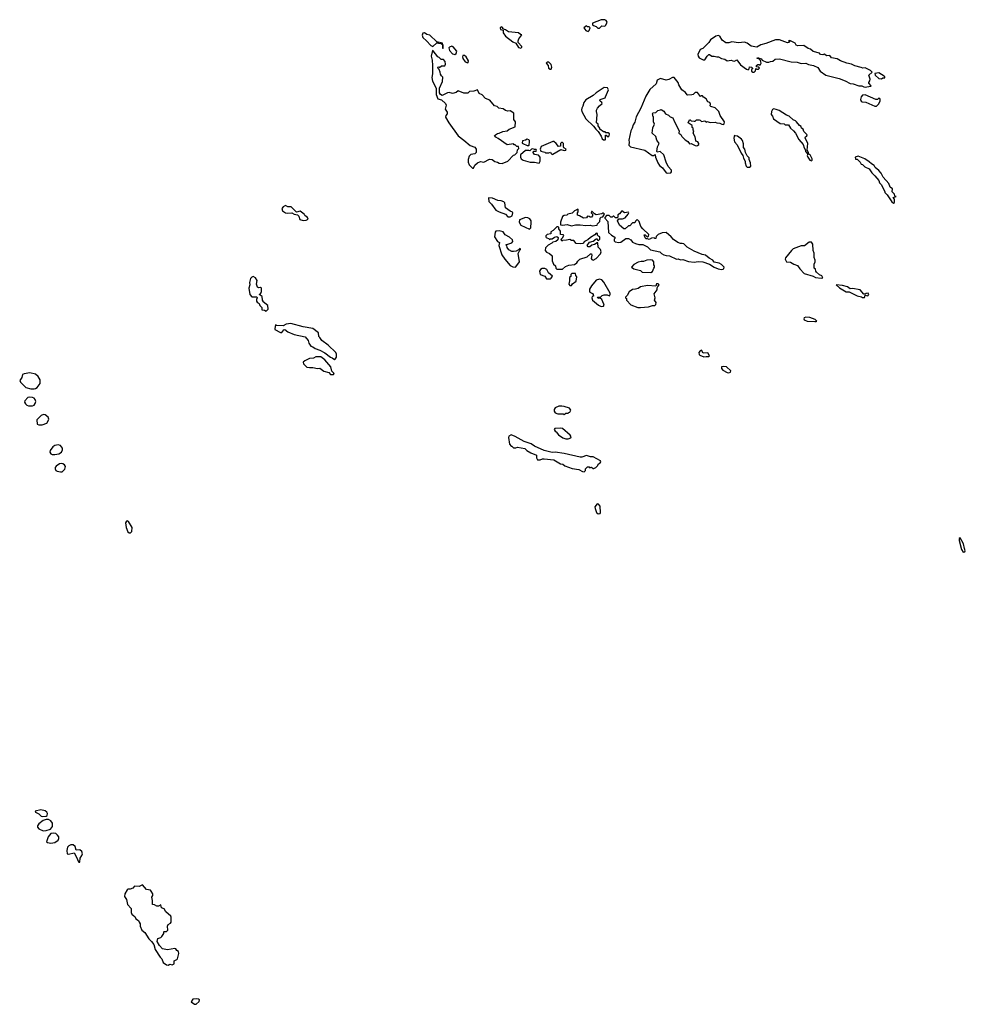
# Model space of a CAD drawing. Extents: x 2494118 to 2687960, y 757339 to 915227.
# Tile 16 of 256: x 2534247 to 2546020, y 808732 to 820987. Entities that reach past the tile are written whole.
import ezdxf

# ---------------------------------------------------------------- set-up
doc = ezdxf.new("R2010")
doc.units = 0

msp = doc.modelspace()

# ---------------------------------------------------------------- linework, layer by layer
at = {"layer": '0CON20XD'}
for points in [[(2541465, 820880), (2541495, 820910), (2541532, 820908), (2541545, 820920), (2541562, 820955), (2541549, 820979), (2541533, 820987), (2541485, 820987), (2541380, 820945), (2541380, 820925), (2541390, 820915), (2541425, 820902), (2541445, 820880), (2541465, 820880)], [(2540485, 820632), (2540500, 820645), (2540500, 820655), (2540453, 820703), (2540453, 820723), (2540462, 820748), (2540498, 820798), (2540482, 820802), (2540455, 820822), (2540334, 820834), (2540295, 820860), (2540262, 820872), (2540260, 820885), (2540242, 820898), (2540230, 820885), (2540232, 820865), (2540268, 820858), (2540268, 820825), (2540295, 820780), (2540385, 820710), (2540423, 820693), (2540455, 820642), (2540485, 820632)], [(2541325, 820840), (2541338, 820852), (2541350, 820885), (2541338, 820898), (2541315, 820900), (2541305, 820910), (2541270, 820885), (2541295, 820852), (2541325, 820840)], [(2539515, 820630), (2539520, 820635), (2539520, 820675), (2539510, 820680), (2539510, 820695), (2539442, 820712), (2539355, 820796), (2539315, 820803), (2539285, 820822), (2539265, 820820), (2539256, 820795), (2539266, 820765), (2539313, 820725), (2539365, 820664), (2539390, 820655), (2539442, 820698), (2539455, 820700), (2539463, 820693), (2539495, 820690), (2539510, 820680), (2539510, 820635), (2539515, 820630)], [(2544775, 820148), (2544795, 820152), (2544845, 820160), (2544848, 820165), (2544820, 820195), (2544818, 820205), (2544833, 820227), (2544834, 820245), (2544818, 820295), (2544860, 820335), (2544838, 820355), (2544775, 820387), (2544745, 820384), (2544725, 820394), (2544645, 820411), (2544605, 820433), (2544544, 820444), (2544465, 820474), (2544425, 820498), (2544353, 820513), (2544332, 820542), (2544295, 820538), (2544263, 820557), (2544245, 820550), (2544215, 820552), (2544205, 820572), (2544125, 820590), (2544091, 820621), (2544065, 820628), (2544010, 820665), (2543935, 820662), (2543915, 820670), (2543900, 820695), (2543842, 820722), (2543835, 820730), (2543820, 820725), (2543830, 820715), (2543828, 820702), (2543805, 820700), (2543705, 820738), (2543655, 820737), (2543535, 820689), (2543473, 820675), (2543424, 820646), (2543355, 820656), (2543304, 820695), (2543272, 820708), (2543195, 820700), (2543115, 820710), (2543075, 820700), (2543040, 820700), (2542992, 820732), (2542962, 820782), (2542945, 820789), (2542915, 820783), (2542849, 820735), (2542827, 820703), (2542750, 820630), (2542720, 820615), (2542691, 820555), (2542692, 820535), (2542705, 820514), (2542755, 820489), (2542775, 820488), (2542805, 820532), (2542825, 820552), (2542835, 820552), (2542865, 820532), (2542895, 820532), (2542925, 820523), (2542946, 820526), (2542985, 820503), (2543025, 820497), (2543057, 820477), (2543105, 820482), (2543124, 820474), (2543145, 820472), (2543177, 820487), (2543220, 820425), (2543295, 820370), (2543317, 820363), (2543330, 820375), (2543335, 820400), (2543360, 820395), (2543370, 820385), (2543370, 820375), (2543360, 820365), (2543360, 820345), (2543375, 820333), (2543390, 820335), (2543408, 820352), (2543412, 820378), (2543425, 820370), (2543445, 820370), (2543458, 820382), (2543448, 820398), (2543422, 820402), (2543420, 820415), (2543435, 820430), (2543455, 820430), (2543465, 820420), (2543480, 820445), (2543468, 820478), (2543448, 820498), (2543430, 820505), (2543432, 820518), (2543478, 820498), (2543492, 820482), (2543545, 820458), (2543573, 820457), (2543595, 820468), (2543625, 820470), (2543654, 820496), (2543705, 820500), (2543852, 820462), (2543925, 820460), (2543975, 820442), (2544035, 820446), (2544068, 820428), (2544130, 820415), (2544185, 820390), (2544212, 820345), (2544285, 820298), (2544450, 820255), (2544525, 820228), (2544585, 820193), (2544625, 820188), (2544695, 820164), (2544732, 820162), (2544755, 820151), (2544775, 820148)], [(2539895, 819140), (2539912, 819175), (2539946, 819204), (2539985, 819222), (2540025, 819213), (2540095, 819250), (2540130, 819245), (2540162, 819222), (2540194, 819214), (2540215, 819200), (2540255, 819198), (2540325, 819228), (2540395, 819300), (2540410, 819305), (2540440, 819335), (2540443, 819367), (2540460, 819385), (2540458, 819408), (2540435, 819410), (2540415, 819430), (2540405, 819430), (2540395, 819440), (2540315, 819428), (2540205, 819510), (2540174, 819524), (2540160, 819545), (2540195, 819570), (2540217, 819573), (2540263, 819597), (2540317, 819603), (2540340, 819625), (2540416, 819654), (2540418, 819715), (2540398, 819745), (2540400, 819825), (2540355, 819852), (2540325, 819850), (2540295, 819858), (2540265, 819877), (2540214, 819884), (2540190, 819905), (2540160, 819915), (2540102, 819985), (2540045, 820008), (2540005, 820052), (2539967, 820067), (2539945, 820112), (2539903, 820097), (2539848, 820092), (2539825, 820072), (2539775, 820072), (2539705, 820102), (2539681, 820079), (2539635, 820067), (2539595, 820079), (2539574, 820076), (2539505, 820042), (2539485, 820054), (2539472, 820075), (2539472, 820135), (2539512, 820218), (2539513, 820273), (2539497, 820287), (2539485, 820310), (2539482, 820335), (2539468, 820368), (2539455, 820380), (2539452, 820395), (2539465, 820400), (2539475, 820390), (2539498, 820412), (2539538, 820412), (2539548, 820435), (2539544, 820465), (2539525, 820492), (2539495, 820493), (2539468, 820518), (2539452, 820525), (2539395, 820598), (2539385, 820602), (2539371, 820535), (2539382, 820485), (2539388, 820415), (2539386, 820315), (2539376, 820266), (2539385, 820222), (2539433, 820135), (2539432, 820055), (2539454, 820004), (2539499, 819989), (2539550, 819945), (2539556, 819925), (2539544, 819875), (2539570, 819835), (2539567, 819815), (2539551, 819795), (2539550, 819775), (2539589, 819705), (2539705, 819543), (2539776, 819486), (2539855, 819420), (2539915, 819400), (2539928, 819375), (2539928, 819332), (2539912, 819318), (2539865, 819308), (2539841, 819289), (2539829, 819245), (2539829, 819215), (2539842, 819182), (2539885, 819140), (2539895, 819140)], [(2539665, 820553), (2539680, 820565), (2539690, 820595), (2539645, 820648), (2539625, 820658), (2539600, 820645), (2539590, 820635), (2539598, 820605), (2539635, 820563), (2539665, 820553)], [(2539825, 820448), (2539832, 820455), (2539833, 820473), (2539807, 820525), (2539785, 820542), (2539765, 820540), (2539758, 820525), (2539763, 820505), (2539795, 820463), (2539825, 820448)], [(2540851, 820371), (2540865, 820372), (2540870, 820395), (2540865, 820430), (2540835, 820460), (2540815, 820460), (2540800, 820445), (2540827, 820417), (2540832, 820382), (2540851, 820371)], [(2542307, 819077), (2542355, 819080), (2542363, 819095), (2542362, 819115), (2542319, 819159), (2542294, 819214), (2542266, 819306), (2542220, 819345), (2542185, 819340), (2542178, 819348), (2542189, 819405), (2542209, 819445), (2542179, 819489), (2542165, 819532), (2542123, 819575), (2542131, 819639), (2542152, 819685), (2542138, 819715), (2542137, 819777), (2542130, 819785), (2542130, 819805), (2542120, 819815), (2542132, 819828), (2542167, 819833), (2542192, 819858), (2542227, 819863), (2542235, 819870), (2542265, 819850), (2542287, 819817), (2542325, 819798), (2542345, 819778), (2542380, 819765), (2542398, 819715), (2542458, 819605), (2542453, 819575), (2542478, 819558), (2542490, 819535), (2542531, 819491), (2542565, 819470), (2542585, 819440), (2542607, 819447), (2542655, 819420), (2542675, 819418), (2542687, 819423), (2542702, 819435), (2542702, 819445), (2542690, 819465), (2542675, 819470), (2542663, 819483), (2542657, 819527), (2542630, 819575), (2542640, 819605), (2542630, 819615), (2542630, 819635), (2542620, 819645), (2542618, 819668), (2542570, 819705), (2542585, 819740), (2542595, 819740), (2542608, 819728), (2542645, 819722), (2542657, 819723), (2542675, 819740), (2542705, 819740), (2542717, 819737), (2542735, 819720), (2542775, 819728), (2542795, 819710), (2542805, 819720), (2542845, 819708), (2542905, 819710), (2542925, 819702), (2542965, 819700), (2542990, 819685), (2543008, 819682), (2543018, 819692), (2543022, 819715), (2542967, 819795), (2542952, 819845), (2542905, 819890), (2542850, 819905), (2542843, 819913), (2542848, 819935), (2542838, 819955), (2542813, 819963), (2542795, 820000), (2542761, 820021), (2542748, 820038), (2542735, 820040), (2542722, 820032), (2542685, 820080), (2542655, 820080), (2542630, 820055), (2542615, 820050), (2542565, 820048), (2542555, 820052), (2542535, 820080), (2542489, 820115), (2542452, 820175), (2542447, 820207), (2542395, 820266), (2542375, 820266), (2542329, 820242), (2542295, 820234), (2542227, 820253), (2542183, 820235), (2542170, 820190), (2542093, 820117), (2542041, 820035), (2541982, 819885), (2541923, 819777), (2541907, 819713), (2541885, 819678), (2541874, 819635), (2541854, 819605), (2541832, 819488), (2541833, 819463), (2541830, 819425), (2541852, 819405), (2542030, 819365), (2542120, 819295), (2542142, 819298), (2542158, 819308), (2542163, 819275), (2542190, 819205), (2542212, 819172), (2542248, 819145), (2542295, 819082), (2542307, 819077)], [(2544975, 820249), (2544995, 820262), (2545017, 820263), (2545017, 820275), (2545008, 820285), (2544945, 820327), (2544892, 820318), (2544898, 820295), (2544945, 820253), (2544975, 820249)], [(2541535, 819490), (2541540, 819495), (2541542, 819548), (2541548, 819548), (2541562, 819532), (2541575, 819530), (2541587, 819543), (2541588, 819565), (2541575, 819578), (2541545, 819580), (2541535, 819590), (2541515, 819590), (2541470, 819625), (2541470, 819635), (2541450, 819665), (2541447, 819687), (2541430, 819705), (2541438, 819805), (2541428, 819845), (2541428, 819862), (2541440, 819885), (2541464, 819916), (2541498, 819945), (2541496, 819956), (2541472, 819975), (2541468, 819985), (2541472, 819995), (2541534, 820016), (2541542, 820025), (2541578, 820115), (2541565, 820140), (2541525, 820142), (2541422, 820078), (2541385, 820043), (2541295, 819990), (2541271, 819955), (2541260, 819910), (2541244, 819885), (2541240, 819865), (2541244, 819845), (2541294, 819754), (2541392, 819662), (2541418, 819625), (2541447, 819597), (2541486, 819536), (2541497, 819505), (2541515, 819490), (2541535, 819490)], [(2544915, 819912), (2544940, 819935), (2544960, 819975), (2544961, 819995), (2544955, 820006), (2544945, 820009), (2544925, 819993), (2544906, 819994), (2544775, 820052), (2544742, 820048), (2544722, 820028), (2544716, 819995), (2544724, 819974), (2544735, 819965), (2544780, 819960), (2544895, 819912), (2544915, 819912)], [(2544105, 819230), (2544115, 819240), (2544113, 819255), (2544088, 819305), (2544070, 819315), (2544068, 819335), (2544050, 819365), (2544058, 819445), (2544028, 819515), (2544032, 819528), (2544048, 819542), (2544050, 819555), (2544008, 819595), (2544000, 819625), (2543980, 819635), (2543978, 819658), (2543955, 819670), (2543920, 819715), (2543905, 819728), (2543875, 819740), (2543825, 819788), (2543795, 819799), (2543702, 819855), (2543665, 819870), (2543635, 819877), (2543621, 819869), (2543608, 819845), (2543602, 819805), (2543620, 819785), (2543632, 819755), (2543713, 819693), (2543765, 819690), (2543778, 819678), (2543817, 819677), (2543845, 819638), (2543882, 819605), (2543907, 819575), (2543946, 819495), (2544000, 819435), (2544013, 819393), (2544030, 819365), (2544032, 819345), (2544060, 819315), (2544053, 819295), (2544058, 819275), (2544085, 819240), (2544105, 819230)], [(2540585, 819420), (2540590, 819425), (2540592, 819465), (2540592, 819485), (2540585, 819492), (2540565, 819498), (2540545, 819488), (2540505, 819480), (2540502, 819452), (2540510, 819445), (2540565, 819420), (2540585, 819420)], [(2543335, 819150), (2543350, 819165), (2543347, 819207), (2543328, 819248), (2543327, 819267), (2543303, 819293), (2543283, 819333), (2543274, 819374), (2543258, 819395), (2543257, 819443), (2543244, 819484), (2543235, 819498), (2543185, 819538), (2543152, 819542), (2543145, 819550), (2543138, 819512), (2543146, 819466), (2543178, 819428), (2543228, 819325), (2543252, 819295), (2543258, 819265), (2543280, 819225), (2543280, 819205), (2543293, 819163), (2543305, 819150), (2543335, 819150)], [(2540715, 819200), (2540728, 819225), (2540727, 819277), (2540705, 819300), (2540655, 819310), (2540640, 819335), (2540645, 819350), (2540678, 819352), (2540680, 819365), (2540675, 819370), (2540655, 819370), (2540635, 819380), (2540620, 819375), (2540597, 819353), (2540585, 819360), (2540545, 819358), (2540482, 819305), (2540482, 819275), (2540492, 819255), (2540515, 819240), (2540602, 819212), (2540655, 819213), (2540715, 819200)], [(2540875, 819310), (2540885, 819312), (2540985, 819370), (2541025, 819360), (2541048, 819362), (2541050, 819375), (2541023, 819393), (2541018, 819405), (2541018, 819448), (2541005, 819460), (2540992, 819458), (2540980, 819445), (2540978, 819412), (2540955, 819410), (2540928, 819448), (2540895, 819470), (2540885, 819470), (2540741, 819409), (2540728, 819375), (2540735, 819350), (2540785, 819340), (2540795, 819330), (2540835, 819330), (2540855, 819340), (2540860, 819325), (2540875, 819310)], [(2545125, 818702), (2545137, 818713), (2545140, 818755), (2545120, 818775), (2545160, 818785), (2545142, 818792), (2545140, 818815), (2545110, 818845), (2545112, 818882), (2545083, 818903), (2545069, 818949), (2544998, 819025), (2544972, 819075), (2544945, 819110), (2544899, 819149), (2544884, 819174), (2544851, 819191), (2544825, 819216), (2544768, 819255), (2544685, 819287), (2544650, 819275), (2544652, 819252), (2544675, 819250), (2544710, 819215), (2544725, 819190), (2544740, 819185), (2544770, 819155), (2544825, 819130), (2544855, 819080), (2544895, 819042), (2544942, 818985), (2544952, 818955), (2544975, 818930), (2545020, 818845), (2545020, 818835), (2545049, 818809), (2545105, 818720), (2545125, 818702)], [(2540355, 818534), (2540380, 818545), (2540388, 818585), (2540383, 818593), (2540354, 818604), (2540297, 818647), (2540286, 818706), (2540275, 818722), (2540243, 818733), (2540200, 818735), (2540135, 818767), (2540082, 818768), (2540086, 818725), (2540120, 818690), (2540175, 818618), (2540215, 818594), (2540297, 818567), (2540325, 818534), (2540355, 818534)], [(2537775, 818488), (2537815, 818492), (2537837, 818505), (2537832, 818525), (2537795, 818550), (2537788, 818565), (2537740, 818605), (2537695, 818592), (2537626, 818656), (2537587, 818657), (2537555, 818673), (2537525, 818656), (2537511, 818635), (2537517, 818607), (2537555, 818582), (2537585, 818578), (2537635, 818582), (2537665, 818568), (2537705, 818558), (2537723, 818543), (2537735, 818500), (2537775, 818488)], [(2540595, 818380), (2540610, 818395), (2540613, 818465), (2540613, 818485), (2540599, 818509), (2540575, 818521), (2540545, 818524), (2540470, 818495), (2540467, 818467), (2540485, 818428), (2540595, 818380)], [(2541115, 818420), (2541165, 818432), (2541225, 818433), (2541295, 818424), (2541355, 818428), (2541375, 818423), (2541435, 818430), (2541440, 818445), (2541470, 818475), (2541472, 818518), (2541485, 818530), (2541508, 818532), (2541528, 818568), (2541515, 818580), (2541505, 818580), (2541495, 818570), (2541425, 818558), (2541402, 818572), (2541375, 818600), (2541365, 818600), (2541363, 818583), (2541380, 818565), (2541380, 818545), (2541365, 818530), (2541348, 818528), (2541337, 818537), (2541315, 818540), (2541305, 818520), (2541265, 818518), (2541217, 818547), (2541190, 818555), (2541192, 818582), (2541200, 818595), (2541200, 818625), (2541195, 818630), (2541185, 818620), (2541155, 818610), (2541125, 818580), (2541073, 818567), (2541057, 818553), (2541025, 818548), (2541005, 818537), (2540978, 818465), (2540982, 818432), (2541005, 818428), (2541065, 818437), (2541115, 818420)], [(2542985, 817879), (2543005, 817883), (2543015, 817890), (2543016, 817905), (2542985, 817940), (2542955, 817956), (2542895, 817970), (2542875, 817996), (2542830, 818020), (2542785, 818057), (2542745, 818066), (2542646, 818106), (2542556, 818156), (2542517, 818197), (2542495, 818202), (2542475, 818200), (2542442, 818212), (2542385, 818252), (2542356, 818286), (2542295, 818340), (2542245, 818336), (2542198, 818315), (2542172, 818288), (2542167, 818263), (2542155, 818262), (2542145, 818270), (2542115, 818268), (2542085, 818250), (2542065, 818260), (2542045, 818260), (2542033, 818273), (2542022, 818308), (2542035, 818310), (2542065, 818280), (2542077, 818293), (2542080, 818315), (2542004, 818384), (2541982, 818415), (2541960, 818475), (2541935, 818500), (2541915, 818480), (2541905, 818460), (2541875, 818460), (2541845, 818420), (2541825, 818420), (2541787, 818383), (2541770, 818385), (2541715, 818430), (2541690, 818485), (2541705, 818510), (2541752, 818508), (2541785, 818522), (2541822, 818565), (2541830, 818585), (2541825, 818590), (2541775, 818582), (2541745, 818608), (2541715, 818570), (2541692, 818558), (2541692, 818528), (2541685, 818520), (2541665, 818520), (2541645, 818540), (2541635, 818540), (2541625, 818530), (2541605, 818530), (2541585, 818550), (2541552, 818548), (2541530, 818525), (2541530, 818515), (2541570, 818475), (2541578, 818338), (2541614, 818304), (2541655, 818280), (2541658, 818265), (2541650, 818255), (2541650, 818235), (2541662, 818222), (2541705, 818212), (2541732, 818218), (2541795, 818262), (2541825, 818263), (2541856, 818246), (2541875, 818220), (2541915, 818202), (2541955, 818188), (2542005, 818188), (2542065, 818160), (2542101, 818121), (2542215, 818099), (2542238, 818075), (2542265, 818060), (2542295, 818050), (2542335, 818048), (2542425, 818007), (2542445, 818010), (2542475, 818000), (2542505, 818001), (2542575, 817978), (2542645, 817971), (2542695, 817976), (2542752, 817972), (2542834, 817944), (2542895, 817906), (2542945, 817884), (2542985, 817879)], [(2541005, 817880), (2541043, 817917), (2541085, 817932), (2541155, 817940), (2541185, 817960), (2541197, 817983), (2541222, 818008), (2541314, 818036), (2541355, 818072), (2541365, 818072), (2541372, 818055), (2541362, 818015), (2541371, 818001), (2541385, 817993), (2541426, 818014), (2541478, 818072), (2541486, 818096), (2541478, 818128), (2541448, 818155), (2541445, 818210), (2541435, 818210), (2541405, 818188), (2541368, 818182), (2541345, 818160), (2541325, 818160), (2541310, 818175), (2541343, 818217), (2541385, 818230), (2541425, 818260), (2541438, 818258), (2541442, 818242), (2541455, 818240), (2541470, 818255), (2541470, 818285), (2541452, 818292), (2541440, 818305), (2541440, 818325), (2541425, 818330), (2541409, 818311), (2541352, 818275), (2541320, 818245), (2541280, 818225), (2541257, 818203), (2541235, 818198), (2541173, 818203), (2541147, 818237), (2541118, 818238), (2541095, 818252), (2541055, 818242), (2541005, 818240), (2540995, 818230), (2540990, 818255), (2541010, 818275), (2541020, 818305), (2541015, 818310), (2540982, 818312), (2540978, 818355), (2540960, 818385), (2540960, 818405), (2540945, 818410), (2540935, 818408), (2540888, 818362), (2540860, 818345), (2540858, 818322), (2540815, 818312), (2540798, 818295), (2540798, 818285), (2540800, 818275), (2540838, 818258), (2540845, 818250), (2540855, 818260), (2540875, 818260), (2540905, 818280), (2540935, 818290), (2540950, 818275), (2540948, 818245), (2540922, 818228), (2540885, 818220), (2540870, 818205), (2540825, 818180), (2540793, 818147), (2540790, 818115), (2540804, 818094), (2540845, 818078), (2540877, 818047), (2540878, 817985), (2540892, 817945), (2540918, 817925), (2540920, 817895), (2540935, 817880), (2541005, 817880)], [(2540415, 817907), (2540425, 817912), (2540468, 817975), (2540454, 818075), (2540472, 818118), (2540480, 818125), (2540480, 818135), (2540475, 818140), (2540458, 818122), (2540430, 818105), (2540395, 818100), (2540375, 818101), (2540335, 818122), (2540315, 818150), (2540310, 818175), (2540300, 818185), (2540375, 818208), (2540388, 818225), (2540383, 818245), (2540345, 818281), (2540291, 818311), (2540268, 818345), (2540215, 818360), (2540176, 818354), (2540167, 818343), (2540160, 818285), (2540195, 818228), (2540220, 818215), (2540213, 818175), (2540249, 818059), (2540286, 818005), (2540355, 817928), (2540385, 817910), (2540415, 817907)], [(2544225, 817768), (2544245, 817772), (2544235, 817800), (2544205, 817812), (2544168, 817845), (2544158, 817858), (2544155, 817880), (2544140, 817895), (2544140, 817945), (2544152, 817975), (2544152, 817995), (2544138, 818028), (2544137, 818083), (2544126, 818115), (2544120, 818195), (2544106, 818216), (2544075, 818219), (2544016, 818174), (2543975, 818171), (2543877, 818133), (2543854, 818116), (2543780, 818025), (2543777, 818005), (2543793, 817975), (2543845, 817968), (2543885, 817944), (2543929, 817929), (2543961, 817885), (2544015, 817830), (2544126, 817796), (2544155, 817780), (2544225, 817768)], [(2542105, 817842), (2542126, 817854), (2542140, 817895), (2542150, 817905), (2542150, 817925), (2542142, 817935), (2542142, 817975), (2542125, 817992), (2542105, 818000), (2542055, 817996), (2542015, 817978), (2541985, 817978), (2541945, 817968), (2541895, 817938), (2541863, 817907), (2541895, 817887), (2541974, 817864), (2541995, 817843), (2542105, 817842)], [(2537315, 817360), (2537340, 817385), (2537335, 817430), (2537280, 817475), (2537280, 817485), (2537268, 817498), (2537265, 817540), (2537230, 817565), (2537250, 817585), (2537257, 817603), (2537257, 817647), (2537245, 817652), (2537225, 817648), (2537207, 817657), (2537193, 817697), (2537202, 817742), (2537183, 817773), (2537155, 817792), (2537135, 817782), (2537120, 817765), (2537107, 817717), (2537110, 817685), (2537098, 817645), (2537110, 817565), (2537138, 817538), (2537199, 817539), (2537202, 817525), (2537193, 817505), (2537194, 817485), (2537205, 817470), (2537230, 817455), (2537235, 817430), (2537260, 817405), (2537260, 817375), (2537295, 817370), (2537315, 817360)], [(2540805, 817760), (2540855, 817762), (2540865, 817768), (2540880, 817795), (2540830, 817835), (2540809, 817879), (2540785, 817892), (2540751, 817889), (2540731, 817879), (2540720, 817855), (2540727, 817817), (2540783, 817793), (2540805, 817760)], [(2541095, 817678), (2541115, 817680), (2541131, 817699), (2541177, 817733), (2541182, 817785), (2541170, 817805), (2541165, 817830), (2541122, 817828), (2541110, 817815), (2541108, 817792), (2541093, 817777), (2541092, 817735), (2541084, 817694), (2541095, 817678)], [(2541485, 817418), (2541515, 817422), (2541522, 817435), (2541520, 817445), (2541494, 817504), (2541475, 817520), (2541450, 817515), (2541442, 817535), (2541482, 817538), (2541500, 817555), (2541525, 817563), (2541562, 817562), (2541588, 817552), (2541600, 817565), (2541600, 817585), (2541520, 817720), (2541495, 817749), (2541464, 817756), (2541426, 817744), (2541367, 817675), (2541342, 817635), (2541343, 817607), (2541347, 817597), (2541379, 817579), (2541387, 817567), (2541390, 817545), (2541375, 817540), (2541368, 817525), (2541380, 817495), (2541455, 817432), (2541485, 817418)], [(2541975, 817403), (2542076, 817414), (2542125, 817430), (2542155, 817430), (2542168, 817442), (2542170, 817465), (2542150, 817495), (2542158, 817525), (2542148, 817575), (2542182, 817625), (2542182, 817648), (2542190, 817665), (2542210, 817685), (2542195, 817700), (2542175, 817700), (2542165, 817670), (2542065, 817680), (2541975, 817662), (2541945, 817643), (2541915, 817633), (2541875, 817630), (2541835, 817598), (2541812, 817555), (2541790, 817535), (2541790, 817525), (2541800, 817515), (2541800, 817495), (2541855, 817438), (2541944, 817404), (2541975, 817403)], [(2544738, 817528), (2544765, 817530), (2544775, 817560), (2544808, 817552), (2544818, 817565), (2544812, 817582), (2544785, 817580), (2544775, 817570), (2544755, 817570), (2544710, 817625), (2544615, 817640), (2544585, 817638), (2544552, 817662), (2544490, 817680), (2544413, 817687), (2544455, 817651), (2544535, 817601), (2544575, 817598), (2544675, 817550), (2544727, 817537), (2544738, 817528)], [(2538165, 816758), (2538175, 816760), (2538192, 816785), (2538192, 816825), (2538182, 816845), (2538086, 816936), (2538010, 816995), (2537985, 817033), (2537970, 817045), (2537965, 817090), (2537898, 817145), (2537775, 817163), (2537624, 817206), (2537565, 817197), (2537525, 817178), (2537445, 817180), (2537432, 817188), (2537422, 817145), (2537425, 817130), (2537495, 817092), (2537510, 817095), (2537535, 817128), (2537549, 817129), (2537585, 817100), (2537665, 817070), (2537801, 817041), (2537840, 816995), (2537845, 816960), (2537870, 816925), (2537895, 816917), (2537925, 816893), (2537985, 816873), (2538045, 816842), (2538115, 816787), (2538138, 816778), (2538165, 816758)], [(2544145, 817229), (2544165, 817232), (2544170, 817235), (2544152, 817255), (2544085, 817279), (2544035, 817284), (2544012, 817275), (2544008, 817265), (2544015, 817253), (2544050, 817235), (2544145, 817229)], [(2542765, 816790), (2542795, 816797), (2542825, 816793), (2542837, 816805), (2542815, 816840), (2542756, 816836), (2542735, 816872), (2542718, 816865), (2542704, 816845), (2542705, 816820), (2542715, 816810), (2542765, 816790)], [(2538155, 816570), (2538160, 816585), (2538133, 816613), (2538122, 816665), (2538045, 816752), (2537995, 816790), (2537935, 816789), (2537905, 816774), (2537855, 816768), (2537795, 816743), (2537778, 816725), (2537782, 816702), (2537822, 816662), (2537855, 816657), (2537895, 816660), (2537955, 816647), (2537985, 816650), (2538035, 816614), (2538097, 816597), (2538115, 816572), (2538155, 816570)], [(2534385, 816392), (2534425, 816394), (2534445, 816398), (2534465, 816411), (2534502, 816458), (2534503, 816503), (2534478, 816548), (2534445, 816576), (2534375, 816592), (2534301, 816579), (2534281, 816569), (2534273, 816535), (2534247, 816495), (2534255, 816477), (2534325, 816408), (2534385, 816392)], [(2543075, 816592), (2543098, 816602), (2543100, 816615), (2543046, 816666), (2543005, 816672), (2542985, 816668), (2542983, 816645), (2543002, 816625), (2543055, 816594), (2543075, 816592)], [(2534355, 816182), (2534405, 816182), (2534425, 816191), (2534441, 816209), (2534447, 816235), (2534439, 816259), (2534425, 816275), (2534405, 816283), (2534375, 816290), (2534347, 816285), (2534310, 816245), (2534308, 816225), (2534317, 816207), (2534335, 816189), (2534355, 816182)], [(2534525, 815944), (2534583, 815967), (2534603, 815995), (2534608, 816015), (2534601, 816041), (2534565, 816070), (2534545, 816071), (2534515, 816059), (2534459, 816005), (2534465, 815954), (2534485, 815944), (2534525, 815944)], [(2541025, 816072), (2541045, 816090), (2541075, 816090), (2541085, 816100), (2541098, 816102), (2541108, 816125), (2541091, 816151), (2541025, 816173), (2540995, 816176), (2540960, 816175), (2540913, 816155), (2540902, 816135), (2540902, 816115), (2540915, 816092), (2540945, 816082), (2541015, 816080), (2541025, 816072)], [(2541275, 815360), (2541290, 815375), (2541292, 815398), (2541315, 815420), (2541335, 815420), (2541345, 815410), (2541365, 815418), (2541385, 815400), (2541395, 815402), (2541420, 815415), (2541445, 815440), (2541450, 815455), (2541475, 815470), (2541482, 815485), (2541478, 815498), (2541385, 815546), (2541355, 815547), (2541305, 815562), (2541245, 815543), (2541225, 815542), (2541025, 815588), (2540915, 815603), (2540875, 815601), (2540775, 815627), (2540658, 815678), (2540615, 815706), (2540528, 815738), (2540415, 815801), (2540365, 815819), (2540338, 815805), (2540331, 815785), (2540344, 815705), (2540365, 815680), (2540375, 815680), (2540395, 815660), (2540425, 815660), (2540445, 815668), (2540535, 815648), (2540560, 815625), (2540610, 815595), (2540680, 815565), (2540680, 815535), (2540695, 815510), (2540725, 815510), (2540755, 815523), (2540775, 815522), (2540895, 815508), (2540978, 815458), (2541010, 815455), (2541033, 815433), (2541125, 815400), (2541207, 815387), (2541255, 815362), (2541275, 815360)], [(2541045, 815770), (2541075, 815772), (2541108, 815782), (2541112, 815795), (2541102, 815815), (2541005, 815897), (2540985, 815903), (2540911, 815899), (2540902, 815885), (2540912, 815865), (2540926, 815856), (2540955, 815818), (2541007, 815783), (2541045, 815770)], [(2534685, 815574), (2534735, 815582), (2534766, 815605), (2534779, 815635), (2534778, 815655), (2534755, 815686), (2534725, 815694), (2534685, 815686), (2534660, 815670), (2534625, 815626), (2534621, 815605), (2534633, 815585), (2534650, 815575), (2534685, 815574)], [(2534755, 815359), (2534775, 815361), (2534809, 815391), (2534815, 815425), (2534805, 815445), (2534785, 815459), (2534765, 815463), (2534741, 815459), (2534700, 815430), (2534689, 815415), (2534687, 815395), (2534698, 815378), (2534715, 815369), (2534755, 815359)], [(2541448, 814838), (2541475, 814840), (2541480, 814855), (2541472, 814932), (2541455, 814958), (2541435, 814960), (2541408, 814925), (2541410, 814905), (2541430, 814855), (2541448, 814838)], [(2535611, 814601), (2535625, 814601), (2535645, 814618), (2535647, 814667), (2535600, 814740), (2535585, 814751), (2535575, 814746), (2535563, 814725), (2535572, 814665), (2535595, 814614), (2535611, 814601)], [(2545995, 814360), (2546015, 814362), (2546020, 814375), (2546008, 814405), (2545997, 814465), (2545955, 814540), (2545945, 814530), (2545942, 814505), (2545974, 814394), (2545995, 814360)], [(2534535, 811069), (2534575, 811072), (2534588, 811082), (2534594, 811105), (2534585, 811125), (2534565, 811139), (2534508, 811152), (2534438, 811135), (2534443, 811123), (2534485, 811101), (2534514, 811073), (2534535, 811069)], [(2534541, 810892), (2534575, 810894), (2534629, 810911), (2534656, 810945), (2534655, 810987), (2534634, 811015), (2534605, 811034), (2534575, 811034), (2534540, 811020), (2534485, 810978), (2534469, 810955), (2534468, 810935), (2534487, 810917), (2534541, 810892)], [(2534635, 810738), (2534685, 810744), (2534724, 810776), (2534733, 810795), (2534733, 810815), (2534718, 810838), (2534695, 810858), (2534665, 810864), (2534635, 810859), (2534603, 810817), (2534581, 810755), (2534595, 810744), (2534635, 810738)], [(2534985, 810500), (2534995, 810503), (2534998, 810552), (2535022, 810585), (2535029, 810605), (2535022, 810635), (2534995, 810653), (2534950, 810650), (2534936, 810696), (2534913, 810715), (2534885, 810717), (2534857, 810703), (2534844, 810687), (2534833, 810645), (2534836, 810606), (2534855, 810600), (2534926, 810616), (2534956, 810565), (2534980, 810505), (2534985, 810500)], [(2536095, 809220), (2536115, 809230), (2536145, 809223), (2536168, 809235), (2536172, 809275), (2536202, 809288), (2536211, 809299), (2536230, 809365), (2536225, 809388), (2536202, 809402), (2536192, 809422), (2536178, 809428), (2536085, 809411), (2536025, 809422), (2535986, 809465), (2535958, 809515), (2535965, 809552), (2536005, 809562), (2536018, 809575), (2536040, 809615), (2536040, 809635), (2536045, 809640), (2536075, 809640), (2536090, 809655), (2536086, 809705), (2536096, 809724), (2536125, 809742), (2536134, 809756), (2536134, 809815), (2536128, 809828), (2536068, 809885), (2536045, 809922), (2536014, 809934), (2536005, 809970), (2535975, 809952), (2535955, 809952), (2535925, 809970), (2535900, 809975), (2535902, 810025), (2535890, 810065), (2535903, 810085), (2535906, 810105), (2535885, 810142), (2535875, 810152), (2535825, 810162), (2535775, 810217), (2535735, 810200), (2535675, 810202), (2535655, 810178), (2535623, 810167), (2535595, 810166), (2535585, 810158), (2535556, 810105), (2535553, 810075), (2535577, 810035), (2535591, 809975), (2535634, 809925), (2535634, 809875), (2535642, 809852), (2535668, 809835), (2535680, 809825), (2535694, 809795), (2535724, 809774), (2535736, 809756), (2535746, 809735), (2535746, 809704), (2535768, 809655), (2535804, 809625), (2535855, 809547), (2535889, 809515), (2535917, 809475), (2535935, 809413), (2535995, 809319), (2536016, 809296), (2536032, 809252), (2536075, 809222), (2536095, 809220)], [(2536445, 808732), (2536482, 808765), (2536485, 808788), (2536475, 808797), (2536452, 808802), (2536402, 808795), (2536382, 808762), (2536424, 808734), (2536445, 808732)]]:
    msp.add_lwpolyline(points, dxfattribs=at)

doc.saveas('drawing.dxf')
